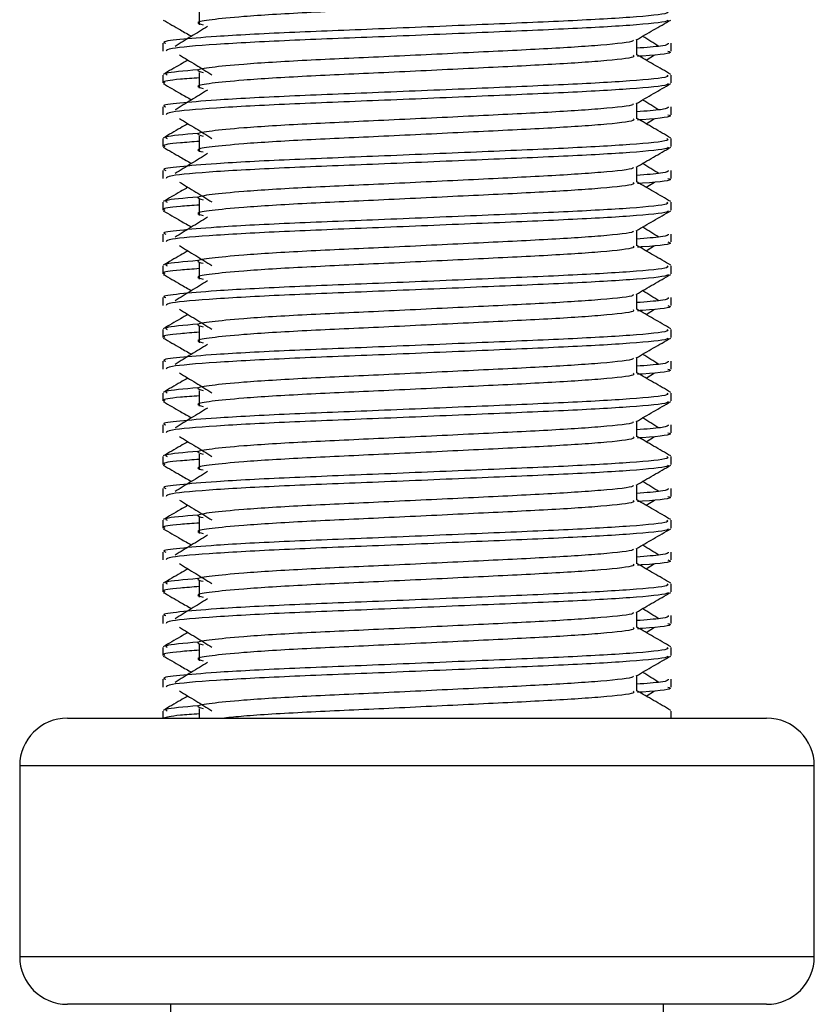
# Model space of a CAD drawing. Header units: millimetres. Extents: x 0 to 420, y 0 to 297.
# Tile 45 of 79: x 290.54 to 292.53, y 183.12 to 185.58. Entities that reach past the tile are written whole.
import ezdxf

# ---------------------------------------------------------------- set-up
doc = ezdxf.new("R2010")
doc.units = ezdxf.units.MM

msp = doc.modelspace()

# ---------------------------------------------------------------- linework, layer by layer
at = {"color": 7, "linetype": 'Continuous', "lineweight": 25}
for p, q in [((290.99113, 185.61128), (290.99113, 185.57142)), ((290.89934, 185.52499), (290.89934, 185.50512)), ((292.08853, 185.49525), (292.08853, 185.53412)), ((292.17483, 185.50512), (292.17483, 185.52499)), ((292.11153, 185.48277), (292.13286, 185.49584)), ((290.99113, 185.45184), (290.99113, 185.41198)), ((290.89934, 185.44525), (290.89934, 185.42537)), ((292.17483, 185.42537), (292.17483, 185.44525)), ((292.08853, 185.33582), (292.08853, 185.37469)), ((290.89934, 185.36555), (290.89934, 185.34568)), ((292.17483, 185.34568), (292.17483, 185.36555)), ((292.11153, 185.32333), (292.13286, 185.3364)), ((290.89934, 185.28581), (290.89934, 185.26593)), ((290.99113, 185.29241), (290.99113, 185.25255)), ((292.17483, 185.26593), (292.17483, 185.28581)), ((290.89934, 185.20612), (290.89934, 185.18624)), ((292.08853, 185.17638), (292.08853, 185.21525)), ((292.17483, 185.18624), (292.17483, 185.20612)), ((292.11153, 185.1639), (292.13286, 185.17697)), ((290.89934, 185.12638), (290.89934, 185.10649)), ((290.99113, 185.13297), (290.99113, 185.09311)), ((292.17483, 185.10649), (292.17483, 185.12638)), ((292.08853, 185.01694), (292.08853, 185.05581)), ((290.89934, 185.04668), (290.89934, 185.02681)), ((292.17483, 185.02681), (292.17483, 185.04668)), ((292.11153, 185.00446), (292.13286, 185.01753)), ((290.89934, 184.96694), (290.89934, 184.94706)), ((290.99113, 184.97353), (290.99113, 184.93367)), ((292.17483, 184.94706), (292.17483, 184.96694)), ((290.89934, 184.88724), (290.89934, 184.86737)), ((292.08853, 184.8575), (292.08853, 184.89638)), ((292.17483, 184.86737), (292.17483, 184.88724)), ((292.11153, 184.84502), (292.13286, 184.85809)), ((290.89934, 184.8075), (290.89934, 184.78762)), ((290.99113, 184.81409), (290.99113, 184.77424)), ((292.17483, 184.78762), (292.17483, 184.8075)), ((292.08853, 184.69807), (292.08853, 184.73694)), ((290.89934, 184.7278), (290.89934, 184.70793)), ((292.17483, 184.70793), (292.17483, 184.7278)), ((292.11153, 184.68559), (292.13286, 184.69866)), ((290.89934, 184.64806), (290.89934, 184.62818)), ((290.99113, 184.65466), (290.99113, 184.6148)), ((292.17483, 184.62818), (292.17483, 184.64806)), ((290.89934, 184.56837), (290.89934, 184.54849)), ((292.08853, 184.53863), (292.08853, 184.5775)), ((292.17483, 184.54849), (292.17483, 184.56837)), ((292.11153, 184.52615), (292.13286, 184.53922)), ((290.89934, 184.48863), (290.89934, 184.46875)), ((290.99113, 184.49522), (290.99113, 184.45536)), ((292.17483, 184.46875), (292.17483, 184.48863)), ((292.08853, 184.37919), (292.08853, 184.41807)), ((290.89934, 184.40893), (290.89934, 184.38906)), ((292.17483, 184.38906), (292.17483, 184.40893)), ((292.11153, 184.36671), (292.13286, 184.37978)), ((290.89934, 184.32919), (290.89934, 184.30931)), ((290.99113, 184.33578), (290.99113, 184.29592)), ((292.17483, 184.30931), (292.17483, 184.32919)), ((290.89934, 184.24949), (290.89934, 184.22962)), ((292.08853, 184.21976), (292.08853, 184.25863)), ((292.17483, 184.22962), (292.17483, 184.24949)), ((292.11153, 184.20728), (292.13286, 184.22034)), ((290.89934, 184.16975), (290.89934, 184.14987)), ((290.99113, 184.17635), (290.99113, 184.13649)), ((292.17483, 184.14987), (292.17483, 184.16975)), ((290.89934, 184.09006), (290.89934, 184.07018)), ((292.08853, 184.06032), (292.08853, 184.09919)), ((292.17483, 184.07018), (292.17483, 184.09006)), ((292.11153, 184.04784), (292.13286, 184.06091)), ((290.99113, 184.01691), (290.99113, 183.97705)), ((290.89934, 184.01032), (290.89934, 183.99044)), ((292.17483, 183.99044), (292.17483, 184.01032)), ((290.89934, 183.93062), (290.89934, 183.91075)), ((292.08853, 183.90088), (292.08853, 183.93975)), ((292.17483, 183.91075), (292.17483, 183.93062)), ((292.11153, 183.8884), (292.13286, 183.90147)), ((290.89934, 183.85088), (290.89934, 183.83313)), ((290.99113, 183.85747), (290.99113, 183.83313)), ((292.17483, 183.83313), (292.17483, 183.85088)), ((290.66018, 183.83313), (291.61312, 183.83313)), ((291.61312, 183.83313), (292.41399, 183.83313)), ((290.5406, 183.71355), (290.5406, 183.23524)), ((291.62349, 183.71355), (290.5406, 183.71355)), ((292.53356, 183.71355), (291.62349, 183.71355)), ((292.53356, 183.23524), (292.53356, 183.71355)), ((290.5406, 183.23524), (292.53356, 183.23524)), ((292.41399, 183.11566), (290.66018, 183.11566)), ((290.91926, 183.11566), (290.91926, 182.63735)), ((292.1549, 182.63735), (292.1549, 183.11566))]:
    msp.add_line(p, q, dxfattribs=at)
for centre, start, end in [((290.66018, 183.71355), 90, 180), ((292.41399, 183.71355), 0, 90), ((290.66018, 183.23524), 180, 270), ((292.41399, 183.23524), 270, 0)]:
    msp.add_arc(centre, 0.11958, start, end, dxfattribs=at)
for points, knots in [([(292.079, 185.65457), (292.08074, 185.65302), (292.08598, 185.64839), (292.00836, 185.63948), (291.86281, 185.63018), (291.66718, 185.6209), (291.45426, 185.61038), (291.25273, 185.60156), (291.10377, 185.59251), (291.01794, 185.58385), (290.97786, 185.57749), (290.99347, 185.57319), (291.00042, 185.57128)], [0, 0, 0, 0, 0.059132, 0.1771634, 0.2920638, 0.4068492, 0.5248979, 0.6384095, 0.7547738, 0.8442256, 0.9306466, 1, 1, 1, 1]), ([(292.16379, 185.60469), (292.16577, 185.60316), (292.17175, 185.59854), (292.08208, 185.58966), (291.91379, 185.58036), (291.68756, 185.57108), (291.44124, 185.56055), (291.20841, 185.55173), (291.03533, 185.54269), (290.9384, 185.53402), (290.89409, 185.52881), (290.90481, 185.52571), (290.90731, 185.52499)], [0, 0, 0, 0, 0.0610772, 0.1845123, 0.3046768, 0.4247211, 0.5481742, 0.6668878, 0.7885815, 0.8821287, 0.9725098, 1, 1, 1, 1]), ([(290.90085, 185.5832), (290.91527, 185.57486), (290.93879, 185.56125), (290.96231, 185.54763), (290.9714, 185.54236)], [0, 0, 0, 0, 0.6131696, 1, 1, 1, 1]), ([(292.16721, 185.58309), (292.16672, 185.5821), (292.16468, 185.57799), (292.08229, 185.56972), (291.91375, 185.56043), (291.68751, 185.55115), (291.44148, 185.54062), (291.20755, 185.53181), (291.02347, 185.52194), (290.91253, 185.51253), (290.90906, 185.5073), (290.9076, 185.50512)], [0, 0, 0, 0, 0.0399117, 0.1661575, 0.2890582, 0.4118359, 0.5381002, 0.6595169, 0.7839817, 0.9096926, 1, 1, 1, 1]), ([(292.08681, 185.53313), (292.10122, 185.54147), (292.13005, 185.55817), (292.15889, 185.57486), (292.17331, 185.5832)], [0, 0, 0, 0, 0.4999356, 1, 1, 1, 1]), ([(291.01173, 185.56707), (290.99815, 185.55875), (290.97097, 185.54211), (290.94385, 185.52546), (290.93029, 185.51714)], [0, 0, 0, 0, 0.49999, 1, 1, 1, 1]), ([(292.07875, 185.533), (292.07941, 185.5321), (292.08233, 185.5281), (292.00726, 185.51989), (291.8631, 185.51061), (291.6671, 185.50132), (291.45428, 185.4908), (291.25272, 185.48198), (291.10377, 185.47293), (291.01793, 185.46428), (290.97785, 185.45791), (290.99348, 185.45361), (291.00044, 185.45169)], [0, 0, 0, 0, 0.03510659, 0.15613494, 0.2739528, 0.39165273, 0.5126988, 0.62909257, 0.74841151, 0.84013452, 0.92874983, 1, 1, 1, 1]), ([(292.16686, 185.52499), (292.16722, 185.52261), (292.16782, 185.51858), (292.11156, 185.5142), (292.08853, 185.51241)], [0, 0, 0, 0, 0.5906829, 1, 1, 1, 1]), ([(292.14388, 185.51714), (292.13032, 185.52546), (292.11663, 185.53387), (292.1029, 185.54228), (292.10276, 185.54236)], [0, 0, 0, 0, 0.98983176, 1, 1, 1, 1]), ([(292.17363, 185.44684), (292.15921, 185.45518), (292.13084, 185.47159), (292.10248, 185.48801), (292.08853, 185.49608)], [0, 0, 0, 0, 0.5083681, 1, 1, 1, 1]), ([(292.16656, 185.50512), (292.16889, 185.50437), (292.1808, 185.50056), (292.1501, 185.4958), (292.09443, 185.49223), (292.09024, 185.49196)], [0, 0, 0, 0, 0.1837303, 0.9385556, 1, 1, 1, 1]), ([(290.96264, 185.48277), (290.95636, 185.47914), (290.93566, 185.46716), (290.91496, 185.45518), (290.90054, 185.44684)], [0, 0, 0, 0, 0.30333814, 1, 1, 1, 1]), ([(290.9413, 185.49584), (290.95489, 185.48752), (290.98207, 185.47087), (291.00919, 185.45423), (291.02275, 185.4459)], [0, 0, 0, 0, 0.50001135, 1, 1, 1, 1]), ([(292.079, 185.49513), (292.08074, 185.49359), (292.08598, 185.48895), (292.00836, 185.48005), (291.86281, 185.47074), (291.66718, 185.46147), (291.45426, 185.45094), (291.25273, 185.44212), (291.10377, 185.43307), (291.01794, 185.42442), (290.97786, 185.41805), (290.99347, 185.41376), (291.00042, 185.41185)], [0, 0, 0, 0, 0.059132, 0.1771634, 0.2920638, 0.4068492, 0.5248979, 0.6384095, 0.7547738, 0.8442256, 0.9306466, 1, 1, 1, 1]), ([(290.98759, 185.45831), (290.95307, 185.45537), (290.90004, 185.45086), (290.9077, 185.4467), (290.91037, 185.44525)], [0, 0, 0, 0, 0.6510435, 1, 1, 1, 1]), ([(292.16379, 185.44525), (292.16577, 185.44372), (292.17175, 185.43911), (292.08208, 185.43022), (291.91379, 185.42092), (291.68756, 185.41164), (291.44124, 185.40112), (291.20841, 185.3923), (291.03533, 185.38325), (290.9384, 185.37458), (290.89409, 185.36937), (290.90481, 185.36627), (290.90731, 185.36555)], [0, 0, 0, 0, 0.0610772, 0.18451233, 0.30467677, 0.42472105, 0.54817425, 0.66688778, 0.78858149, 0.88212869, 0.97250981, 1, 1, 1, 1]), ([(290.90085, 185.42376), (290.91527, 185.41542), (290.93879, 185.40181), (290.96231, 185.38819), (290.9714, 185.38293)], [0, 0, 0, 0, 0.6131696, 1, 1, 1, 1]), ([(290.99113, 185.43825), (290.97417, 185.43701), (290.92207, 185.4332), (290.8972, 185.42916), (290.90323, 185.42608), (290.90463, 185.42537)], [0, 0, 0, 0, 0.2705432, 0.831179, 1, 1, 1, 1]), ([(292.16721, 185.42366), (292.16672, 185.42267), (292.16468, 185.41855), (292.08229, 185.41029), (291.91375, 185.40099), (291.68751, 185.39171), (291.44148, 185.38119), (291.20755, 185.37237), (291.02347, 185.3625), (290.91253, 185.3531), (290.90906, 185.34787), (290.9076, 185.34568)], [0, 0, 0, 0, 0.0399117, 0.1661575, 0.2890582, 0.4118359, 0.5381002, 0.6595169, 0.7839817, 0.9096926, 1, 1, 1, 1]), ([(292.08681, 185.37369), (292.10122, 185.38204), (292.13005, 185.39873), (292.15889, 185.41542), (292.17331, 185.42376)], [0, 0, 0, 0, 0.4999356, 1, 1, 1, 1]), ([(291.01173, 185.40763), (290.99815, 185.39931), (290.97097, 185.38267), (290.94385, 185.36603), (290.93029, 185.35771)], [0, 0, 0, 0, 0.49999, 1, 1, 1, 1]), ([(292.07875, 185.37356), (292.07941, 185.37266), (292.08233, 185.36866), (292.00726, 185.36045), (291.8631, 185.35117), (291.6671, 185.34189), (291.45428, 185.33136), (291.25272, 185.32254), (291.10377, 185.31349), (291.01793, 185.30484), (290.97785, 185.29847), (290.99348, 185.29417), (291.00044, 185.29226)], [0, 0, 0, 0, 0.03510659, 0.15613494, 0.2739528, 0.39165273, 0.5126988, 0.62909257, 0.74841151, 0.84013452, 0.92874983, 1, 1, 1, 1]), ([(292.14388, 185.35771), (292.13032, 185.36603), (292.11663, 185.37443), (292.1029, 185.38284), (292.10276, 185.38293)], [0, 0, 0, 0, 0.9898318, 1, 1, 1, 1]), ([(292.16686, 185.36555), (292.16722, 185.36317), (292.16782, 185.35915), (292.11156, 185.35476), (292.08853, 185.35297)], [0, 0, 0, 0, 0.5906829, 1, 1, 1, 1]), ([(290.96264, 185.32333), (290.95636, 185.3197), (290.93566, 185.30772), (290.91496, 185.29575), (290.90054, 185.2874)], [0, 0, 0, 0, 0.3033381, 1, 1, 1, 1]), ([(290.9413, 185.3364), (290.95489, 185.32808), (290.98207, 185.31144), (291.00919, 185.29479), (291.02275, 185.28647)], [0, 0, 0, 0, 0.5000113, 1, 1, 1, 1]), ([(292.079, 185.33569), (292.08074, 185.33415), (292.08598, 185.32952), (292.00836, 185.32061), (291.86281, 185.31131), (291.66718, 185.30203), (291.45426, 185.2915), (291.25273, 185.28269), (291.10377, 185.27363), (291.01794, 185.26498), (290.97786, 185.25862), (290.99347, 185.25432), (291.00042, 185.25241)], [0, 0, 0, 0, 0.059132, 0.1771634, 0.2920638, 0.4068492, 0.5248979, 0.6384095, 0.7547738, 0.8442256, 0.9306466, 1, 1, 1, 1]), ([(292.17363, 185.2874), (292.15921, 185.29575), (292.13084, 185.31216), (292.10248, 185.32857), (292.08853, 185.33664)], [0, 0, 0, 0, 0.5083681, 1, 1, 1, 1]), ([(292.16656, 185.34568), (292.16889, 185.34493), (292.1808, 185.34112), (292.1501, 185.33636), (292.09443, 185.33279), (292.09024, 185.33253)], [0, 0, 0, 0, 0.1837303, 0.9385556, 1, 1, 1, 1]), ([(290.98759, 185.29888), (290.95307, 185.29594), (290.90004, 185.29143), (290.9077, 185.28726), (290.91037, 185.28581)], [0, 0, 0, 0, 0.6510435, 1, 1, 1, 1]), ([(292.16379, 185.28581), (292.16577, 185.28428), (292.17175, 185.27967), (292.08208, 185.27079), (291.91379, 185.26148), (291.68756, 185.2522), (291.44124, 185.24168), (291.20841, 185.23286), (291.03533, 185.22381), (290.9384, 185.21515), (290.89409, 185.20993), (290.90481, 185.20684), (290.90731, 185.20612)], [0, 0, 0, 0, 0.0610772, 0.1845123, 0.3046768, 0.4247211, 0.5481742, 0.6668878, 0.7885815, 0.8821287, 0.9725098, 1, 1, 1, 1]), ([(290.99113, 185.27882), (290.97417, 185.27757), (290.92207, 185.27376), (290.8972, 185.26972), (290.90323, 185.26664), (290.90463, 185.26593)], [0, 0, 0, 0, 0.2705432, 0.831179, 1, 1, 1, 1]), ([(290.90085, 185.26433), (290.91527, 185.25598), (290.93879, 185.24237), (290.96231, 185.22876), (290.9714, 185.22349)], [0, 0, 0, 0, 0.6131696, 1, 1, 1, 1]), ([(292.16721, 185.26422), (292.16672, 185.26323), (292.16468, 185.25911), (292.08229, 185.25085), (291.91375, 185.24155), (291.68751, 185.23228), (291.44148, 185.22175), (291.20755, 185.21294), (291.02347, 185.20307), (290.91253, 185.19366), (290.90906, 185.18843), (290.9076, 185.18624)], [0, 0, 0, 0, 0.03991172, 0.16615754, 0.28905819, 0.41183595, 0.53810024, 0.65951695, 0.7839817, 0.90969264, 1, 1, 1, 1]), ([(292.08681, 185.21425), (292.10122, 185.2226), (292.13005, 185.23929), (292.15889, 185.25598), (292.17331, 185.26433)], [0, 0, 0, 0, 0.4999356, 1, 1, 1, 1]), ([(291.01173, 185.2482), (290.99815, 185.23988), (290.97097, 185.22323), (290.94385, 185.20659), (290.93029, 185.19827)], [0, 0, 0, 0, 0.49999, 1, 1, 1, 1]), ([(292.07875, 185.21413), (292.07941, 185.21323), (292.08233, 185.20922), (292.00726, 185.20102), (291.8631, 185.19173), (291.6671, 185.18245), (291.45428, 185.17193), (291.25272, 185.16311), (291.10377, 185.15406), (291.01793, 185.1454), (290.97785, 185.13903), (290.99348, 185.13474), (291.00044, 185.13282)], [0, 0, 0, 0, 0.03510659, 0.15613494, 0.2739528, 0.39165273, 0.5126988, 0.62909257, 0.74841151, 0.84013452, 0.92874983, 1, 1, 1, 1]), ([(292.16686, 185.20612), (292.16722, 185.20374), (292.16782, 185.19971), (292.11156, 185.19533), (292.08853, 185.19353)], [0, 0, 0, 0, 0.5906829, 1, 1, 1, 1]), ([(292.14388, 185.19827), (292.13032, 185.20659), (292.11663, 185.215), (292.1029, 185.2234), (292.10276, 185.22349)], [0, 0, 0, 0, 0.9898318, 1, 1, 1, 1]), ([(290.9413, 185.17697), (290.95489, 185.16864), (290.98207, 185.152), (291.00919, 185.13535), (291.02275, 185.12703)], [0, 0, 0, 0, 0.5000113, 1, 1, 1, 1]), ([(292.079, 185.17626), (292.08074, 185.17471), (292.08598, 185.17008), (292.00836, 185.16117), (291.86281, 185.15187), (291.66718, 185.14259), (291.45426, 185.13207), (291.25273, 185.12325), (291.10377, 185.1142), (291.01794, 185.10554), (290.97786, 185.09918), (290.99347, 185.09488), (291.00042, 185.09297)], [0, 0, 0, 0, 0.059132, 0.1771634, 0.2920638, 0.4068492, 0.5248979, 0.6384095, 0.7547738, 0.8442256, 0.9306466, 1, 1, 1, 1]), ([(292.17363, 185.12797), (292.15921, 185.13631), (292.13084, 185.15272), (292.10248, 185.16914), (292.08853, 185.17721)], [0, 0, 0, 0, 0.5083681, 1, 1, 1, 1]), ([(292.16656, 185.18624), (292.16889, 185.1855), (292.1808, 185.18168), (292.1501, 185.17692), (292.09443, 185.17336), (292.09024, 185.17309)], [0, 0, 0, 0, 0.1837303, 0.9385556, 1, 1, 1, 1]), ([(290.96264, 185.1639), (290.95636, 185.16026), (290.93566, 185.14828), (290.91496, 185.13631), (290.90054, 185.12797)], [0, 0, 0, 0, 0.30333814, 1, 1, 1, 1]), ([(292.16379, 185.12638), (292.16577, 185.12485), (292.17175, 185.12023), (292.08208, 185.11135), (291.91379, 185.10205), (291.68756, 185.09277), (291.44124, 185.08224), (291.20841, 185.07342), (291.03533, 185.06438), (290.9384, 185.05571), (290.89409, 185.0505), (290.90481, 185.0474), (290.90731, 185.04668)], [0, 0, 0, 0, 0.0610772, 0.1845123, 0.3046768, 0.4247211, 0.5481742, 0.6668878, 0.7885815, 0.8821287, 0.9725098, 1, 1, 1, 1]), ([(290.98759, 185.13944), (290.95307, 185.1365), (290.90004, 185.13199), (290.9077, 185.12783), (290.91037, 185.12638)], [0, 0, 0, 0, 0.6510435, 1, 1, 1, 1]), ([(290.90085, 185.10489), (290.91527, 185.09655), (290.93879, 185.08294), (290.96231, 185.06932), (290.9714, 185.06405)], [0, 0, 0, 0, 0.6131696, 1, 1, 1, 1]), ([(290.99113, 185.11938), (290.97417, 185.11814), (290.92207, 185.11433), (290.8972, 185.11028), (290.90323, 185.10721), (290.90463, 185.10649)], [0, 0, 0, 0, 0.2705432, 0.831179, 1, 1, 1, 1]), ([(292.16721, 185.10478), (292.16672, 185.10379), (292.16468, 185.09968), (292.08229, 185.09141), (291.91375, 185.08212), (291.68751, 185.07284), (291.44148, 185.06231), (291.20755, 185.0535), (291.02347, 185.04363), (290.91253, 185.03422), (290.90906, 185.02899), (290.9076, 185.02681)], [0, 0, 0, 0, 0.03991172, 0.16615754, 0.28905819, 0.41183595, 0.53810024, 0.65951695, 0.7839817, 0.90969264, 1, 1, 1, 1]), ([(292.08681, 185.05481), (292.10122, 185.06316), (292.13005, 185.07986), (292.15889, 185.09655), (292.17331, 185.10489)], [0, 0, 0, 0, 0.4999356, 1, 1, 1, 1]), ([(291.01173, 185.08876), (290.99815, 185.08044), (290.97097, 185.0638), (290.94385, 185.04715), (290.93029, 185.03883)], [0, 0, 0, 0, 0.49999, 1, 1, 1, 1]), ([(292.07875, 185.05469), (292.07941, 185.05379), (292.08233, 185.04979), (292.00726, 185.04158), (291.8631, 185.0323), (291.6671, 185.02301), (291.45428, 185.01249), (291.25272, 185.00367), (291.10377, 184.99462), (291.01793, 184.98597), (290.97785, 184.9796), (290.99348, 184.9753), (291.00044, 184.97338)], [0, 0, 0, 0, 0.03510659, 0.15613494, 0.2739528, 0.39165273, 0.5126988, 0.62909257, 0.74841151, 0.84013452, 0.92874983, 1, 1, 1, 1]), ([(292.14388, 185.03883), (292.13032, 185.04715), (292.11663, 185.05556), (292.1029, 185.06397), (292.10276, 185.06405)], [0, 0, 0, 0, 0.9898318, 1, 1, 1, 1]), ([(292.16686, 185.04668), (292.16722, 185.0443), (292.16782, 185.04027), (292.11156, 185.03589), (292.08853, 185.0341)], [0, 0, 0, 0, 0.5906829, 1, 1, 1, 1]), ([(290.96264, 185.00446), (290.95636, 185.00083), (290.93566, 184.98885), (290.91496, 184.97687), (290.90054, 184.96853)], [0, 0, 0, 0, 0.3033381, 1, 1, 1, 1]), ([(290.9413, 185.01753), (290.95489, 185.00921), (290.98207, 184.99256), (291.00919, 184.97592), (291.02275, 184.96759)], [0, 0, 0, 0, 0.5000113, 1, 1, 1, 1]), ([(292.079, 185.01682), (292.08074, 185.01527), (292.08598, 185.01064), (292.00836, 185.00174), (291.86281, 184.99243), (291.66718, 184.98315), (291.45426, 184.97263), (291.25273, 184.96381), (291.10377, 184.95476), (291.01794, 184.94611), (290.97786, 184.93974), (290.99347, 184.93545), (291.00042, 184.93353)], [0, 0, 0, 0, 0.059132, 0.1771634, 0.2920638, 0.4068492, 0.5248979, 0.6384095, 0.7547738, 0.8442256, 0.9306466, 1, 1, 1, 1]), ([(292.17363, 184.96853), (292.15921, 184.97687), (292.13084, 184.99328), (292.10248, 185.0097), (292.08853, 185.01777)], [0, 0, 0, 0, 0.5083681, 1, 1, 1, 1]), ([(292.16656, 185.02681), (292.16889, 185.02606), (292.1808, 185.02224), (292.1501, 185.01749), (292.09443, 185.01392), (292.09024, 185.01365)], [0, 0, 0, 0, 0.1837303, 0.9385556, 1, 1, 1, 1]), ([(290.98759, 184.98), (290.95307, 184.97706), (290.90004, 184.97255), (290.9077, 184.96839), (290.91037, 184.96694)], [0, 0, 0, 0, 0.6510435, 1, 1, 1, 1]), ([(292.16379, 184.96694), (292.16577, 184.96541), (292.17175, 184.9608), (292.08208, 184.95191), (291.91379, 184.94261), (291.68756, 184.93333), (291.44124, 184.92281), (291.20841, 184.91399), (291.03533, 184.90494), (290.9384, 184.89627), (290.89409, 184.89106), (290.90481, 184.88796), (290.90731, 184.88724)], [0, 0, 0, 0, 0.0610772, 0.1845123, 0.3046768, 0.4247211, 0.5481742, 0.6668878, 0.7885815, 0.8821287, 0.9725098, 1, 1, 1, 1]), ([(290.99113, 184.95994), (290.97417, 184.9587), (290.92207, 184.95489), (290.8972, 184.95084), (290.90323, 184.94777), (290.90463, 184.94706)], [0, 0, 0, 0, 0.2705432, 0.83117904, 1, 1, 1, 1]), ([(290.90085, 184.94545), (290.91527, 184.93711), (290.93879, 184.9235), (290.96231, 184.90988), (290.9714, 184.90462)], [0, 0, 0, 0, 0.6131696, 1, 1, 1, 1]), ([(292.16721, 184.94535), (292.16672, 184.94436), (292.16468, 184.94024), (292.08229, 184.93198), (291.91375, 184.92268), (291.68751, 184.9134), (291.44148, 184.90287), (291.20755, 184.89406), (291.02347, 184.88419), (290.91253, 184.87479), (290.90906, 184.86956), (290.9076, 184.86737)], [0, 0, 0, 0, 0.0399117, 0.1661575, 0.2890582, 0.4118359, 0.5381002, 0.6595169, 0.7839817, 0.9096926, 1, 1, 1, 1]), ([(291.01173, 184.92932), (290.99815, 184.921), (290.97097, 184.90436), (290.94385, 184.88772), (290.93029, 184.8794)], [0, 0, 0, 0, 0.49999, 1, 1, 1, 1]), ([(292.08681, 184.89538), (292.10122, 184.90372), (292.13005, 184.92042), (292.15889, 184.93711), (292.17331, 184.94545)], [0, 0, 0, 0, 0.4999356, 1, 1, 1, 1]), ([(292.14388, 184.8794), (292.13032, 184.88772), (292.11663, 184.89612), (292.1029, 184.90453), (292.10276, 184.90462)], [0, 0, 0, 0, 0.9898318, 1, 1, 1, 1]), ([(292.07875, 184.89525), (292.07941, 184.89435), (292.08233, 184.89035), (292.00726, 184.88214), (291.8631, 184.87286), (291.6671, 184.86358), (291.45428, 184.85305), (291.25272, 184.84423), (291.10377, 184.83518), (291.01793, 184.82653), (290.97785, 184.82016), (290.99348, 184.81586), (291.00044, 184.81395)], [0, 0, 0, 0, 0.03510659, 0.15613494, 0.2739528, 0.39165273, 0.5126988, 0.62909257, 0.74841151, 0.84013452, 0.92874983, 1, 1, 1, 1]), ([(292.16686, 184.88724), (292.16722, 184.88486), (292.16782, 184.88083), (292.11156, 184.87645), (292.08853, 184.87466)], [0, 0, 0, 0, 0.5906829, 1, 1, 1, 1]), ([(290.9413, 184.85809), (290.95489, 184.84977), (290.98207, 184.83313), (291.00919, 184.81648), (291.02275, 184.80816)], [0, 0, 0, 0, 0.5000113, 1, 1, 1, 1]), ([(292.079, 184.85738), (292.08074, 184.85584), (292.08598, 184.8512), (292.00836, 184.8423), (291.86281, 184.833), (291.66718, 184.82372), (291.45426, 184.81319), (291.25273, 184.80437), (291.10377, 184.79532), (291.01794, 184.78667), (290.97786, 184.7803), (290.99347, 184.77601), (291.00042, 184.7741)], [0, 0, 0, 0, 0.059132, 0.1771634, 0.2920638, 0.4068492, 0.5248979, 0.6384095, 0.7547738, 0.8442256, 0.9306466, 1, 1, 1, 1]), ([(292.17363, 184.80909), (292.15921, 184.81743), (292.13084, 184.83385), (292.10248, 184.85026), (292.08853, 184.85833)], [0, 0, 0, 0, 0.5083681, 1, 1, 1, 1]), ([(292.16656, 184.86737), (292.16889, 184.86662), (292.1808, 184.86281), (292.1501, 184.85805), (292.09443, 184.85448), (292.09024, 184.85422)], [0, 0, 0, 0, 0.1837303, 0.9385556, 1, 1, 1, 1]), ([(290.96264, 184.84502), (290.95636, 184.84139), (290.93566, 184.82941), (290.91496, 184.81743), (290.90054, 184.80909)], [0, 0, 0, 0, 0.30333814, 1, 1, 1, 1]), ([(292.16379, 184.8075), (292.16577, 184.80597), (292.17175, 184.80136), (292.08208, 184.79247), (291.91379, 184.78317), (291.68756, 184.77389), (291.44124, 184.76337), (291.20841, 184.75455), (291.03533, 184.7455), (290.9384, 184.73684), (290.89409, 184.73162), (290.90481, 184.72853), (290.90731, 184.7278)], [0, 0, 0, 0, 0.0610772, 0.1845123, 0.3046768, 0.4247211, 0.5481742, 0.6668878, 0.7885815, 0.8821287, 0.9725098, 1, 1, 1, 1]), ([(290.98759, 184.82056), (290.95307, 184.81763), (290.90004, 184.81311), (290.9077, 184.80895), (290.91037, 184.8075)], [0, 0, 0, 0, 0.6510435, 1, 1, 1, 1]), ([(290.90085, 184.78602), (290.91527, 184.77767), (290.93879, 184.76406), (290.96231, 184.75045), (290.9714, 184.74518)], [0, 0, 0, 0, 0.6131696, 1, 1, 1, 1]), ([(290.99113, 184.8005), (290.97417, 184.79926), (290.92207, 184.79545), (290.8972, 184.79141), (290.90323, 184.78833), (290.90463, 184.78762)], [0, 0, 0, 0, 0.2705432, 0.831179, 1, 1, 1, 1]), ([(292.16721, 184.78591), (292.16672, 184.78492), (292.16468, 184.7808), (292.08229, 184.77254), (291.91375, 184.76324), (291.68751, 184.75396), (291.44148, 184.74344), (291.20755, 184.73463), (291.02347, 184.72476), (290.91253, 184.71535), (290.90906, 184.71012), (290.9076, 184.70793)], [0, 0, 0, 0, 0.0399117, 0.1661575, 0.2890582, 0.4118359, 0.5381002, 0.6595169, 0.7839817, 0.9096926, 1, 1, 1, 1]), ([(292.08681, 184.73594), (292.10122, 184.74429), (292.13005, 184.76098), (292.15889, 184.77767), (292.17331, 184.78602)], [0, 0, 0, 0, 0.4999356, 1, 1, 1, 1]), ([(291.01173, 184.76989), (290.99815, 184.76157), (290.97097, 184.74492), (290.94385, 184.72828), (290.93029, 184.71996)], [0, 0, 0, 0, 0.49999, 1, 1, 1, 1]), ([(292.07875, 184.73582), (292.07941, 184.73492), (292.08233, 184.73091), (292.00726, 184.72271), (291.8631, 184.71342), (291.6671, 184.70414), (291.45428, 184.69362), (291.25272, 184.6848), (291.10377, 184.67575), (291.01793, 184.66709), (290.97785, 184.66072), (290.99348, 184.65643), (291.00044, 184.65451)], [0, 0, 0, 0, 0.03510659, 0.15613494, 0.2739528, 0.39165273, 0.5126988, 0.62909257, 0.74841151, 0.84013452, 0.92874983, 1, 1, 1, 1]), ([(292.14388, 184.71996), (292.13032, 184.72828), (292.11663, 184.73669), (292.1029, 184.74509), (292.10276, 184.74518)], [0, 0, 0, 0, 0.9898318, 1, 1, 1, 1]), ([(292.16686, 184.7278), (292.16722, 184.72543), (292.16782, 184.7214), (292.11156, 184.71702), (292.08853, 184.71522)], [0, 0, 0, 0, 0.5906829, 1, 1, 1, 1]), ([(292.16656, 184.70793), (292.16889, 184.70719), (292.1808, 184.70337), (292.1501, 184.69861), (292.09443, 184.69505), (292.09024, 184.69478)], [0, 0, 0, 0, 0.1837303, 0.9385556, 1, 1, 1, 1]), ([(290.96264, 184.68559), (290.95636, 184.68195), (290.93566, 184.66997), (290.91496, 184.658), (290.90054, 184.64965)], [0, 0, 0, 0, 0.3033381, 1, 1, 1, 1]), ([(290.9413, 184.69866), (290.95489, 184.69033), (290.98207, 184.67369), (291.00919, 184.65704), (291.02275, 184.64872)], [0, 0, 0, 0, 0.5000113, 1, 1, 1, 1]), ([(292.079, 184.69795), (292.08074, 184.6964), (292.08598, 184.69177), (292.00836, 184.68286), (291.86281, 184.67356), (291.66718, 184.66428), (291.45426, 184.65376), (291.25273, 184.64494), (291.10377, 184.63589), (291.01794, 184.62723), (290.97786, 184.62087), (290.99347, 184.61657), (291.00042, 184.61466)], [0, 0, 0, 0, 0.059132, 0.1771634, 0.2920638, 0.4068492, 0.5248979, 0.6384095, 0.7547738, 0.8442256, 0.9306466, 1, 1, 1, 1]), ([(292.17363, 184.64965), (292.15921, 184.658), (292.13084, 184.67441), (292.10248, 184.69083), (292.08853, 184.6989)], [0, 0, 0, 0, 0.5083681, 1, 1, 1, 1]), ([(290.98759, 184.66113), (290.95307, 184.65819), (290.90004, 184.65368), (290.9077, 184.64952), (290.91037, 184.64806)], [0, 0, 0, 0, 0.6510435, 1, 1, 1, 1]), ([(292.16379, 184.64806), (292.16577, 184.64654), (292.17175, 184.64192), (292.08208, 184.63304), (291.91379, 184.62373), (291.68756, 184.61446), (291.44124, 184.60393), (291.20841, 184.59511), (291.03533, 184.58607), (290.9384, 184.5774), (290.89409, 184.57218), (290.90481, 184.56909), (290.90731, 184.56837)], [0, 0, 0, 0, 0.0610772, 0.1845123, 0.3046768, 0.4247211, 0.5481742, 0.6668878, 0.7885815, 0.8821287, 0.9725098, 1, 1, 1, 1]), ([(290.99113, 184.64107), (290.97417, 184.63983), (290.92207, 184.63601), (290.8972, 184.63197), (290.90323, 184.6289), (290.90463, 184.62818)], [0, 0, 0, 0, 0.2705432, 0.831179, 1, 1, 1, 1]), ([(290.90085, 184.62658), (290.91527, 184.61823), (290.93879, 184.60462), (290.96231, 184.59101), (290.9714, 184.58574)], [0, 0, 0, 0, 0.6131696, 1, 1, 1, 1]), ([(292.16721, 184.62647), (292.16672, 184.62548), (292.16468, 184.62137), (292.08229, 184.6131), (291.91375, 184.60381), (291.68751, 184.59453), (291.44148, 184.584), (291.20755, 184.57519), (291.02347, 184.56532), (290.91253, 184.55591), (290.90906, 184.55068), (290.9076, 184.54849)], [0, 0, 0, 0, 0.03991172, 0.16615754, 0.28905819, 0.41183595, 0.53810024, 0.65951695, 0.7839817, 0.90969264, 1, 1, 1, 1]), ([(291.01173, 184.61045), (290.99815, 184.60213), (290.97097, 184.58549), (290.94385, 184.56884), (290.93029, 184.56052)], [0, 0, 0, 0, 0.49999, 1, 1, 1, 1]), ([(292.08681, 184.5765), (292.10122, 184.58485), (292.13005, 184.60155), (292.15889, 184.61823), (292.17331, 184.62658)], [0, 0, 0, 0, 0.4999356, 1, 1, 1, 1]), ([(292.14388, 184.56052), (292.13032, 184.56884), (292.11663, 184.57725), (292.1029, 184.58566), (292.10276, 184.58574)], [0, 0, 0, 0, 0.9898318, 1, 1, 1, 1]), ([(292.07875, 184.57638), (292.07941, 184.57548), (292.08233, 184.57147), (292.00726, 184.56327), (291.8631, 184.55398), (291.6671, 184.5447), (291.45428, 184.53418), (291.25272, 184.52536), (291.10377, 184.51631), (291.01793, 184.50766), (290.97785, 184.50129), (290.99348, 184.49699), (291.00044, 184.49507)], [0, 0, 0, 0, 0.03510659, 0.15613494, 0.2739528, 0.39165273, 0.5126988, 0.62909257, 0.74841151, 0.84013452, 0.92874983, 1, 1, 1, 1]), ([(292.16686, 184.56837), (292.16722, 184.56599), (292.16782, 184.56196), (292.11156, 184.55758), (292.08853, 184.55579)], [0, 0, 0, 0, 0.5906829, 1, 1, 1, 1]), ([(290.9413, 184.53922), (290.95489, 184.5309), (290.98207, 184.51425), (291.00919, 184.49761), (291.02275, 184.48928)], [0, 0, 0, 0, 0.5000113, 1, 1, 1, 1]), ([(292.079, 184.53851), (292.08074, 184.53696), (292.08598, 184.53233), (292.00836, 184.52343), (291.86281, 184.51412), (291.66718, 184.50484), (291.45426, 184.49432), (291.25273, 184.4855), (291.10377, 184.47645), (291.01794, 184.4678), (290.97786, 184.46143), (290.99347, 184.45714), (291.00042, 184.45522)], [0, 0, 0, 0, 0.059132, 0.1771634, 0.2920638, 0.4068492, 0.5248979, 0.6384095, 0.7547738, 0.8442256, 0.9306466, 1, 1, 1, 1]), ([(292.17363, 184.49022), (292.15921, 184.49856), (292.13084, 184.51497), (292.10248, 184.53139), (292.08853, 184.53946)], [0, 0, 0, 0, 0.5083681, 1, 1, 1, 1]), ([(292.16656, 184.54849), (292.16889, 184.54775), (292.1808, 184.54393), (292.1501, 184.53918), (292.09443, 184.53561), (292.09024, 184.53534)], [0, 0, 0, 0, 0.1837303, 0.9385556, 1, 1, 1, 1]), ([(290.96264, 184.52615), (290.95636, 184.52252), (290.93566, 184.51054), (290.91496, 184.49856), (290.90054, 184.49022)], [0, 0, 0, 0, 0.3033381, 1, 1, 1, 1]), ([(292.16379, 184.48863), (292.16577, 184.4871), (292.17175, 184.48249), (292.08208, 184.4736), (291.91379, 184.4643), (291.68756, 184.45502), (291.44124, 184.4445), (291.20841, 184.43568), (291.03533, 184.42663), (290.9384, 184.41796), (290.89409, 184.41275), (290.90481, 184.40965), (290.90731, 184.40893)], [0, 0, 0, 0, 0.0610772, 0.1845123, 0.3046768, 0.4247211, 0.5481742, 0.6668878, 0.7885815, 0.8821287, 0.9725098, 1, 1, 1, 1]), ([(290.98759, 184.50169), (290.95307, 184.49875), (290.90004, 184.49424), (290.9077, 184.49008), (290.91037, 184.48863)], [0, 0, 0, 0, 0.6510435, 1, 1, 1, 1]), ([(290.90085, 184.46714), (290.91527, 184.4588), (290.93879, 184.44519), (290.96231, 184.43157), (290.9714, 184.42631)], [0, 0, 0, 0, 0.6131696, 1, 1, 1, 1]), ([(290.99113, 184.48163), (290.97417, 184.48039), (290.92207, 184.47658), (290.8972, 184.47253), (290.90323, 184.46946), (290.90463, 184.46875)], [0, 0, 0, 0, 0.2705432, 0.831179, 1, 1, 1, 1]), ([(292.16721, 184.46703), (292.16672, 184.46605), (292.16468, 184.46193), (292.08229, 184.45367), (291.91375, 184.44437), (291.68751, 184.43509), (291.44148, 184.42456), (291.20755, 184.41575), (291.02347, 184.40588), (290.91253, 184.39648), (290.90906, 184.39124), (290.9076, 184.38906)], [0, 0, 0, 0, 0.03991172, 0.16615754, 0.28905819, 0.41183595, 0.53810024, 0.65951695, 0.7839817, 0.90969264, 1, 1, 1, 1]), ([(292.08681, 184.41707), (292.10122, 184.42541), (292.13005, 184.44211), (292.15889, 184.4588), (292.17331, 184.46714)], [0, 0, 0, 0, 0.4999356, 1, 1, 1, 1]), ([(291.01173, 184.45101), (290.99815, 184.44269), (290.97097, 184.42605), (290.94385, 184.40941), (290.93029, 184.40109)], [0, 0, 0, 0, 0.49999, 1, 1, 1, 1]), ([(292.07875, 184.41694), (292.07941, 184.41604), (292.08233, 184.41204), (292.00726, 184.40383), (291.8631, 184.39455), (291.6671, 184.38527), (291.45428, 184.37474), (291.25272, 184.36592), (291.10377, 184.35687), (291.01793, 184.34822), (290.97785, 184.34185), (290.99348, 184.33755), (291.00044, 184.33564)], [0, 0, 0, 0, 0.03510659, 0.15613494, 0.2739528, 0.39165273, 0.5126988, 0.62909257, 0.74841151, 0.84013452, 0.92874983, 1, 1, 1, 1]), ([(292.14388, 184.40109), (292.13032, 184.40941), (292.11663, 184.41781), (292.1029, 184.42622), (292.10276, 184.42631)], [0, 0, 0, 0, 0.9898318, 1, 1, 1, 1]), ([(292.16686, 184.40893), (292.16722, 184.40655), (292.16782, 184.40252), (292.11156, 184.39814), (292.08853, 184.39635)], [0, 0, 0, 0, 0.5906829, 1, 1, 1, 1]), ([(292.16656, 184.38906), (292.16889, 184.38831), (292.1808, 184.3845), (292.1501, 184.37974), (292.09443, 184.37617), (292.09024, 184.3759)], [0, 0, 0, 0, 0.1837303, 0.9385556, 1, 1, 1, 1]), ([(290.96264, 184.36671), (290.95636, 184.36308), (290.93566, 184.3511), (290.91496, 184.33912), (290.90054, 184.33078)], [0, 0, 0, 0, 0.3033381, 1, 1, 1, 1]), ([(290.9413, 184.37978), (290.95489, 184.37146), (290.98207, 184.35481), (291.00919, 184.33817), (291.02275, 184.32985)], [0, 0, 0, 0, 0.5000113, 1, 1, 1, 1]), ([(292.079, 184.37907), (292.08074, 184.37753), (292.08598, 184.37289), (292.00836, 184.36399), (291.86281, 184.35468), (291.66718, 184.34541), (291.45426, 184.33488), (291.25273, 184.32606), (291.10377, 184.31701), (291.01794, 184.30836), (290.97786, 184.30199), (290.99347, 184.2977), (291.00042, 184.29579)], [0, 0, 0, 0, 0.059132, 0.1771634, 0.2920638, 0.4068492, 0.5248979, 0.6384095, 0.7547738, 0.8442256, 0.9306466, 1, 1, 1, 1]), ([(292.17363, 184.33078), (292.15921, 184.33912), (292.13084, 184.35553), (292.10248, 184.37195), (292.08853, 184.38002)], [0, 0, 0, 0, 0.50836813, 1, 1, 1, 1]), ([(290.98759, 184.34225), (290.95307, 184.33932), (290.90004, 184.3348), (290.9077, 184.33064), (290.91037, 184.32919)], [0, 0, 0, 0, 0.6510435, 1, 1, 1, 1]), ([(292.16379, 184.32919), (292.16577, 184.32766), (292.17175, 184.32305), (292.08208, 184.31416), (291.91379, 184.30486), (291.68756, 184.29558), (291.44124, 184.28506), (291.20841, 184.27624), (291.03533, 184.26719), (290.9384, 184.25853), (290.89409, 184.25331), (290.90481, 184.25022), (290.90731, 184.24949)], [0, 0, 0, 0, 0.0610772, 0.1845123, 0.3046768, 0.4247211, 0.5481742, 0.6668878, 0.7885815, 0.8821287, 0.9725098, 1, 1, 1, 1]), ([(290.99113, 184.32219), (290.97417, 184.32095), (290.92207, 184.31714), (290.8972, 184.3131), (290.90323, 184.31002), (290.90463, 184.30931)], [0, 0, 0, 0, 0.2705432, 0.831179, 1, 1, 1, 1]), ([(290.90085, 184.30771), (290.91527, 184.29936), (290.93879, 184.28575), (290.96231, 184.27214), (290.9714, 184.26687)], [0, 0, 0, 0, 0.61316957, 1, 1, 1, 1]), ([(292.16721, 184.3076), (292.16672, 184.30661), (292.16468, 184.30249), (292.08229, 184.29423), (291.91375, 184.28493), (291.68751, 184.27565), (291.44148, 184.26513), (291.20755, 184.25631), (291.02347, 184.24645), (290.91253, 184.23704), (290.90906, 184.23181), (290.9076, 184.22962)], [0, 0, 0, 0, 0.0399117, 0.1661575, 0.2890582, 0.4118359, 0.5381002, 0.6595169, 0.7839817, 0.9096926, 1, 1, 1, 1]), ([(291.01173, 184.29158), (290.99815, 184.28325), (290.97097, 184.26661), (290.94385, 184.24997), (290.93029, 184.24165)], [0, 0, 0, 0, 0.49999, 1, 1, 1, 1]), ([(292.08681, 184.25763), (292.10122, 184.26598), (292.13005, 184.28267), (292.15889, 184.29936), (292.17331, 184.30771)], [0, 0, 0, 0, 0.4999356, 1, 1, 1, 1]), ([(292.14388, 184.24165), (292.13032, 184.24997), (292.11663, 184.25838), (292.1029, 184.26678), (292.10276, 184.26687)], [0, 0, 0, 0, 0.9898318, 1, 1, 1, 1]), ([(292.07875, 184.25751), (292.07941, 184.25661), (292.08233, 184.2526), (292.00726, 184.24439), (291.8631, 184.23511), (291.6671, 184.22583), (291.45428, 184.2153), (291.25272, 184.20649), (291.10377, 184.19743), (291.01793, 184.18878), (290.97785, 184.18241), (290.99348, 184.17811), (291.00044, 184.1762)], [0, 0, 0, 0, 0.03510659, 0.15613494, 0.2739528, 0.39165273, 0.5126988, 0.62909257, 0.74841151, 0.84013452, 0.92874983, 1, 1, 1, 1]), ([(292.16686, 184.24949), (292.16722, 184.24711), (292.16782, 184.24309), (292.11156, 184.23871), (292.08853, 184.23691)], [0, 0, 0, 0, 0.5906829, 1, 1, 1, 1]), ([(290.9413, 184.22034), (290.95489, 184.21202), (290.98207, 184.19538), (291.00919, 184.17873), (291.02275, 184.17041)], [0, 0, 0, 0, 0.5000113, 1, 1, 1, 1]), ([(292.079, 184.21964), (292.08074, 184.21809), (292.08598, 184.21346), (292.00836, 184.20455), (291.86281, 184.19525), (291.66718, 184.18597), (291.45426, 184.17545), (291.25273, 184.16663), (291.10377, 184.15758), (291.01794, 184.14892), (290.97786, 184.14256), (290.99347, 184.13826), (291.00042, 184.13635)], [0, 0, 0, 0, 0.059132, 0.1771634, 0.2920638, 0.4068492, 0.5248979, 0.6384095, 0.7547738, 0.8442256, 0.9306466, 1, 1, 1, 1]), ([(292.17363, 184.17134), (292.15921, 184.17969), (292.13084, 184.1961), (292.10248, 184.21251), (292.08853, 184.22059)], [0, 0, 0, 0, 0.50836813, 1, 1, 1, 1]), ([(292.16656, 184.22962), (292.16889, 184.22887), (292.1808, 184.22506), (292.1501, 184.2203), (292.09443, 184.21674), (292.09024, 184.21647)], [0, 0, 0, 0, 0.1837303, 0.9385556, 1, 1, 1, 1]), ([(290.96264, 184.20728), (290.95636, 184.20364), (290.93566, 184.19166), (290.91496, 184.17969), (290.90054, 184.17134)], [0, 0, 0, 0, 0.3033381, 1, 1, 1, 1]), ([(292.16379, 184.16975), (292.16577, 184.16823), (292.17175, 184.16361), (292.08208, 184.15473), (291.91379, 184.14542), (291.68756, 184.13615), (291.44124, 184.12562), (291.20841, 184.1168), (291.03533, 184.10775), (290.9384, 184.09909), (290.89409, 184.09387), (290.90481, 184.09078), (290.90731, 184.09006)], [0, 0, 0, 0, 0.0610772, 0.1845123, 0.3046768, 0.4247211, 0.5481742, 0.6668878, 0.7885815, 0.8821287, 0.9725098, 1, 1, 1, 1]), ([(290.98759, 184.18282), (290.95307, 184.17988), (290.90004, 184.17537), (290.9077, 184.17121), (290.91037, 184.16975)], [0, 0, 0, 0, 0.6510435, 1, 1, 1, 1]), ([(290.90085, 184.14827), (290.91527, 184.13992), (290.93879, 184.12631), (290.96231, 184.1127), (290.9714, 184.10743)], [0, 0, 0, 0, 0.6131696, 1, 1, 1, 1]), ([(290.99113, 184.16276), (290.97417, 184.16152), (290.92207, 184.1577), (290.8972, 184.15366), (290.90323, 184.15058), (290.90463, 184.14987)], [0, 0, 0, 0, 0.2705432, 0.831179, 1, 1, 1, 1]), ([(292.16721, 184.14816), (292.16672, 184.14717), (292.16468, 184.14306), (292.08229, 184.13479), (291.91375, 184.1255), (291.68751, 184.11622), (291.44148, 184.10569), (291.20755, 184.09688), (291.02347, 184.08701), (290.91253, 184.0776), (290.90906, 184.07237), (290.9076, 184.07018)], [0, 0, 0, 0, 0.0399117, 0.1661575, 0.2890582, 0.4118359, 0.5381002, 0.6595169, 0.7839817, 0.9096926, 1, 1, 1, 1]), ([(292.08681, 184.09819), (292.10122, 184.10654), (292.13005, 184.12324), (292.15889, 184.13992), (292.17331, 184.14827)], [0, 0, 0, 0, 0.4999356, 1, 1, 1, 1]), ([(291.01173, 184.13214), (290.99815, 184.12382), (290.97097, 184.10717), (290.94385, 184.09053), (290.93029, 184.08221)], [0, 0, 0, 0, 0.49999, 1, 1, 1, 1]), ([(292.07875, 184.09807), (292.07941, 184.09717), (292.08233, 184.09316), (292.00726, 184.08496), (291.8631, 184.07567), (291.6671, 184.06639), (291.45428, 184.05587), (291.25272, 184.04705), (291.10377, 184.038), (291.01793, 184.02934), (290.97785, 184.02298), (290.99348, 184.01868), (291.00044, 184.01676)], [0, 0, 0, 0, 0.03510659, 0.15613494, 0.2739528, 0.39165273, 0.5126988, 0.62909257, 0.74841151, 0.84013452, 0.92874983, 1, 1, 1, 1]), ([(292.16686, 184.09006), (292.16722, 184.08768), (292.16782, 184.08365), (292.11156, 184.07927), (292.08853, 184.07748)], [0, 0, 0, 0, 0.5906829, 1, 1, 1, 1]), ([(292.14388, 184.08221), (292.13032, 184.09053), (292.11663, 184.09894), (292.1029, 184.10735), (292.10276, 184.10743)], [0, 0, 0, 0, 0.9898318, 1, 1, 1, 1]), ([(292.16656, 184.07018), (292.16889, 184.06944), (292.1808, 184.06562), (292.1501, 184.06086), (292.09443, 184.0573), (292.09024, 184.05703)], [0, 0, 0, 0, 0.1837303, 0.9385556, 1, 1, 1, 1]), ([(290.96264, 184.04784), (290.95636, 184.0442), (290.93566, 184.03222), (290.91496, 184.02025), (290.90054, 184.01191)], [0, 0, 0, 0, 0.3033381, 1, 1, 1, 1]), ([(290.9413, 184.06091), (290.95489, 184.05258), (290.98207, 184.03594), (291.00919, 184.01929), (291.02275, 184.01097)], [0, 0, 0, 0, 0.5000113, 1, 1, 1, 1]), ([(292.079, 184.0602), (292.08074, 184.05865), (292.08598, 184.05402), (292.00836, 184.04511), (291.86281, 184.03581), (291.66718, 184.02653), (291.45426, 184.01601), (291.25273, 184.00719), (291.10377, 183.99814), (291.01794, 183.98948), (290.97786, 183.98312), (290.99347, 183.97883), (291.00042, 183.97691)], [0, 0, 0, 0, 0.059132, 0.1771634, 0.2920638, 0.4068492, 0.5248979, 0.6384095, 0.7547738, 0.8442256, 0.9306466, 1, 1, 1, 1]), ([(292.17363, 184.01191), (292.15921, 184.02025), (292.13084, 184.03666), (292.10248, 184.05308), (292.08853, 184.06115)], [0, 0, 0, 0, 0.5083681, 1, 1, 1, 1]), ([(290.98759, 184.02338), (290.95307, 184.02044), (290.90004, 184.01593), (290.9077, 184.01177), (290.91037, 184.01032)], [0, 0, 0, 0, 0.6510435, 1, 1, 1, 1]), ([(292.16379, 184.01032), (292.16577, 184.00879), (292.17175, 184.00417), (292.08208, 183.99529), (291.91379, 183.98599), (291.68756, 183.97671), (291.44124, 183.96618), (291.20841, 183.95736), (291.03533, 183.94832), (290.9384, 183.93965), (290.89409, 183.93444), (290.90481, 183.93134), (290.90731, 183.93062)], [0, 0, 0, 0, 0.0610772, 0.1845123, 0.3046768, 0.4247211, 0.5481742, 0.6668878, 0.7885815, 0.8821287, 0.9725098, 1, 1, 1, 1]), ([(290.99113, 184.00332), (290.97417, 184.00208), (290.92207, 183.99827), (290.8972, 183.99422), (290.90323, 183.99115), (290.90463, 183.99044)], [0, 0, 0, 0, 0.2705432, 0.831179, 1, 1, 1, 1]), ([(290.90085, 183.98883), (290.91527, 183.98049), (290.93879, 183.96688), (290.96231, 183.95326), (290.9714, 183.94799)], [0, 0, 0, 0, 0.6131696, 1, 1, 1, 1]), ([(292.16721, 183.98872), (292.16672, 183.98773), (292.16468, 183.98362), (292.08229, 183.97535), (291.91375, 183.96606), (291.68751, 183.95678), (291.44148, 183.94625), (291.20755, 183.93744), (291.02347, 183.92757), (290.91253, 183.91816), (290.90906, 183.91293), (290.9076, 183.91075)], [0, 0, 0, 0, 0.0399117, 0.1661575, 0.2890582, 0.4118359, 0.5381002, 0.6595169, 0.7839817, 0.9096926, 1, 1, 1, 1]), ([(291.01173, 183.9727), (290.99815, 183.96438), (290.97097, 183.94774), (290.94385, 183.9311), (290.93029, 183.92277)], [0, 0, 0, 0, 0.49999, 1, 1, 1, 1]), ([(292.08681, 183.93876), (292.10122, 183.9471), (292.13005, 183.9638), (292.15889, 183.98049), (292.17331, 183.98883)], [0, 0, 0, 0, 0.4999356, 1, 1, 1, 1]), ([(292.14388, 183.92277), (292.13032, 183.9311), (292.11663, 183.9395), (292.1029, 183.94791), (292.10276, 183.94799)], [0, 0, 0, 0, 0.9898318, 1, 1, 1, 1]), ([(292.07875, 183.93863), (292.07941, 183.93773), (292.08233, 183.93373), (292.00726, 183.92552), (291.8631, 183.91624), (291.6671, 183.90695), (291.45428, 183.89643), (291.25272, 183.88761), (291.10377, 183.87856), (291.01793, 183.86991), (290.97785, 183.86354), (290.99348, 183.85924), (291.00044, 183.85732)], [0, 0, 0, 0, 0.03510659, 0.15613494, 0.2739528, 0.39165273, 0.5126988, 0.62909257, 0.74841151, 0.84013452, 0.92874983, 1, 1, 1, 1]), ([(292.16686, 183.93062), (292.16722, 183.92824), (292.16782, 183.92421), (292.11156, 183.91983), (292.08853, 183.91804)], [0, 0, 0, 0, 0.5906829, 1, 1, 1, 1]), ([(290.9413, 183.90147), (290.95489, 183.89315), (290.98207, 183.8765), (291.00919, 183.85986), (291.02275, 183.85154)], [0, 0, 0, 0, 0.5000113, 1, 1, 1, 1]), ([(292.079, 183.90076), (292.08074, 183.89922), (292.08598, 183.89458), (292.00837, 183.88568), (291.86279, 183.87637), (291.66729, 183.8671), (291.45386, 183.85657), (291.25414, 183.84777), (291.11576, 183.83964), (291.06889, 183.8347), (291.05389, 183.83313)], [0, 0, 0, 0, 0.0730493, 0.2188608, 0.3608043, 0.5026057, 0.6484385, 0.7886663, 0.9324183, 1, 1, 1, 1]), ([(292.17363, 183.85247), (292.15921, 183.86081), (292.13084, 183.87722), (292.10248, 183.89364), (292.08853, 183.90171)], [0, 0, 0, 0, 0.5083681, 1, 1, 1, 1]), ([(292.16656, 183.91075), (292.16889, 183.91), (292.1808, 183.90619), (292.1501, 183.90143), (292.09443, 183.89786), (292.09024, 183.89759)], [0, 0, 0, 0, 0.1837303, 0.9385556, 1, 1, 1, 1]), ([(290.96264, 183.8884), (290.95636, 183.88477), (290.93566, 183.87279), (290.91496, 183.86081), (290.90054, 183.85247)], [0, 0, 0, 0, 0.3033381, 1, 1, 1, 1]), ([(290.99113, 183.84388), (290.9738, 183.84264), (290.92055, 183.83884), (290.90931, 183.83543), (290.90174, 183.83313)], [0, 0, 0, 0, 0.32549328, 1, 1, 1, 1]), ([(290.98759, 183.86394), (290.95307, 183.86101), (290.90004, 183.85649), (290.9077, 183.85233), (290.91037, 183.85088)], [0, 0, 0, 0, 0.6510435, 1, 1, 1, 1])]:
    msp.add_open_spline(points, degree=3, knots=knots, dxfattribs=at)

doc.saveas('drawing.dxf')
